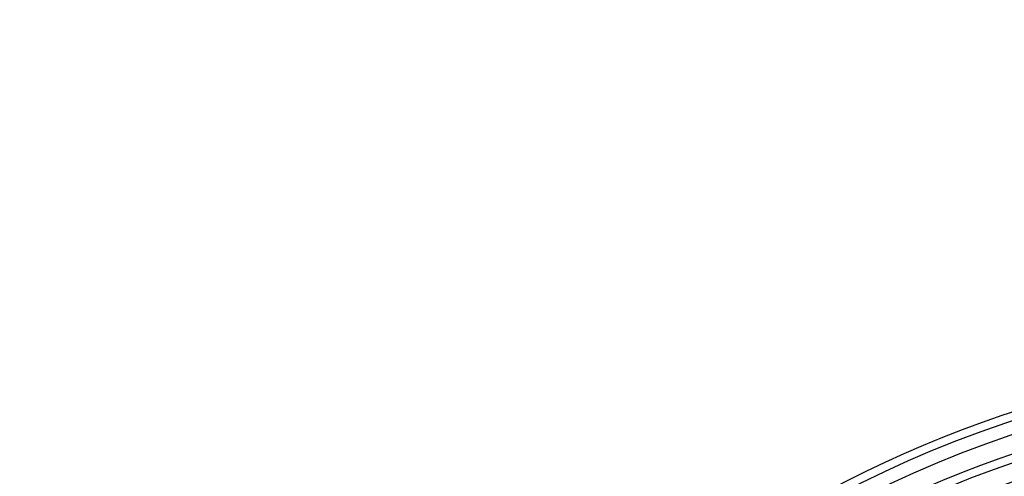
# Model space of a CAD drawing. Header units: millimetres. Extents: x 0 to 297, y 0 to 210.
# Tile 46 of 256: x 146.219 to 146.664, y 91.686 to 91.892. Entities that reach past the tile are written whole.
import ezdxf

# ---------------------------------------------------------------- set-up
doc = ezdxf.new("R2010")
doc.units = ezdxf.units.MM
doc.header["$LTSCALE"] = 16.335
doc.layers.get('0').update_dxf_attribs({"linetype": 'CONTINUOUS'})
doc.layers.add('01_GLOBAL', color=7, linetype='CONTINUOUS')
doc.layers.add('INTFCLR_144815', color=7, linetype='CONTINUOUS')

msp = doc.modelspace()

# ---------------------------------------------------------------- linework, layer by layer
at = {"color": 7, "linetype": 'Continuous'}
msp.add_circle((147.7028034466, 92.1254639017), 2.28, dxfattribs=at)
at = {"color": 9, "linetype": 'Continuous'}
msp.add_arc((147.7028034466, 92.1254639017), 2.2507792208, 182.9674534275, 267.0325465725, dxfattribs=at)
at = {"layer": '01_GLOBAL', "color": 7, "linetype": 'Continuous'}
msp.add_circle((147.7028034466, 92.1254639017), 2.31, dxfattribs=at)
at = {"layer": 'INTFCLR_144815', "color": 6, "linetype": 'Continuous'}
for radius, start, end in [(0.5278075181, 313.9937911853, 154.5150993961), (0.5098075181, 312.9543589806, 154.5144414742), (0.5060455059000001, 71.6563998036, 156.0440844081), (0.4979109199, 70.9981667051, 162.0018332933)]:
    msp.add_arc((146.8326356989, 91.21329615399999), radius, start, end, dxfattribs=at)
at = {"layer": 'INTFCLR_144815', "color": 9, "linetype": 'Continuous'}
for radius, start, end in [(0.5240974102, 71.617857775, 156.0236179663), (0.5180976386, 71.6178577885, 156.0236179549), (0.4958612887, 70.768222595, 162.2317774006)]:
    msp.add_arc((146.8326356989, 91.21329615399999), radius, start, end, dxfattribs=at)

doc.saveas('drawing.dxf')
